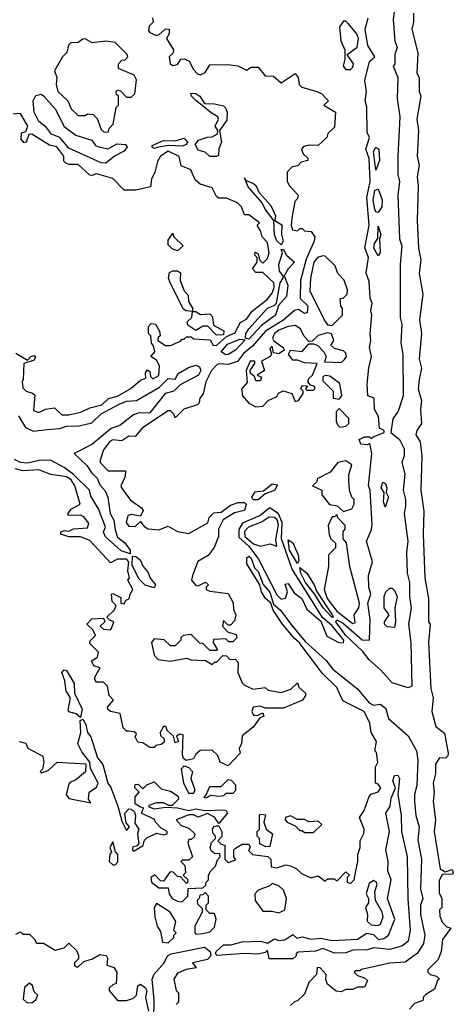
# Model space of a CAD drawing. Extents: x 2668140 to 2765664, y 823621 to 955240.
# Tile 77 of 256: x 2716612 to 2718490, y 835615 to 839886. Entities that reach past the tile are written whole.
import ezdxf

# ---------------------------------------------------------------- set-up
doc = ezdxf.new("R2010")
doc.units = 0

msp = doc.modelspace()

# ---------------------------------------------------------------- linework, layer by layer
at = {"layer": '0CON02XD'}
for points in [[(2718236.7, 839945), (2718230, 839885), (2718237.5, 839795), (2718246.7, 839765), (2718237.5, 839735), (2718237.5, 839695), (2718230, 839685), (2718250, 839635), (2718247.5, 839545), (2718258.8, 839465), (2718250, 839295), (2718250, 839215), (2718256.7, 839185), (2718250, 839125), (2718256.7, 838935), (2718266.7, 838905), (2718260, 838825), (2718260, 838595), (2718266.7, 838565), (2718263.3, 838485), (2718271.2, 838435), (2718273.3, 838255), (2718251.7, 838188.3), (2718227.5, 838155), (2718220, 838095), (2718256.7, 838065), (2718276.7, 838025), (2718276.7, 837995), (2718266.7, 837965), (2718280, 837915), (2718273.3, 837845), (2718283.3, 837805), (2718282.5, 837775), (2718277.5, 837745), (2718293.3, 837625), (2718286.7, 837575), (2718290, 837485), (2718300, 837445), (2718300, 837385), (2718307.5, 837335), (2718296.7, 837265), (2718306.7, 837185), (2718310, 836995), (2718295, 836987.5), (2718225, 837010), (2718176, 837065), (2718125, 837109.2), (2718097.2, 837147.2), (2718024.7, 837214.7), (2717981.2, 837275), (2717985, 837282.5), (2718015, 837266.9), (2718095, 837196.7), (2718127.5, 837195), (2718130, 837285), (2718120, 837355), (2718133.3, 837395), (2718123.8, 837425), (2718123.3, 837475), (2718140, 837535), (2718113.8, 837625), (2718135, 837670), (2718138.8, 837695), (2718130, 837845), (2718123.3, 837865), (2718136.7, 838005), (2718128.3, 838048.3), (2718117.5, 838042.5), (2718090, 838045), (2718082.5, 838065), (2718105, 838077.5), (2718127, 838077), (2718135, 838070), (2718143, 838077), (2718190, 838095), (2718190, 838105), (2718170, 838115), (2718166.7, 838165), (2718148.8, 838195), (2718147.5, 838245), (2718120, 838255), (2718117.5, 838305), (2718123.9, 838376.1), (2718136, 838425), (2718126.7, 838465), (2718133.3, 838495), (2718130, 838525), (2718136.7, 838605), (2718132.5, 838625), (2718138.8, 838655), (2718130.5, 838680.5), (2718125, 838750), (2718113, 838787), (2718122.5, 838855), (2718106.4, 838896.4), (2718125.7, 838994.3), (2718116.2, 839115), (2718130, 839185), (2718125.6, 839284.4), (2718111.2, 839325), (2718127.5, 839375), (2718117.5, 839397.5), (2718116.2, 839506.2), (2718108.8, 839535), (2718114.2, 839575), (2718107.3, 839622.7), (2718126.7, 839705), (2718150, 839725), (2718120, 839775), (2718108.9, 839845), (2718122, 839895)], [(2718317.5, 839915), (2718317.5, 839875), (2718310, 839845), (2718337, 839743), (2718332.5, 839655), (2718342.5, 839635), (2718342.5, 839575), (2718350, 839555), (2718332.5, 839455), (2718340, 839405), (2718333.3, 839295), (2718342.5, 839255), (2718333.3, 839205), (2718337.5, 839165), (2718333.3, 839015), (2718340, 838895), (2718350, 838845), (2718342.5, 838785), (2718357.5, 838695), (2718343.3, 838585), (2718352.5, 838525), (2718342.5, 838415), (2718352.5, 838375), (2718342.5, 838325), (2718337.5, 838285), (2718352.5, 838235), (2718347.5, 838195), (2718352.5, 838135), (2718332.5, 838105), (2718327.5, 838085), (2718346.7, 838055), (2718353.3, 837995), (2718350, 837845), (2718362.5, 837755), (2718360, 837655), (2718367.5, 837465), (2718382.5, 837375), (2718382.5, 837275), (2718390, 837265), (2718382.5, 837185), (2718392.5, 836985), (2718402.5, 836945), (2718397.5, 836885), (2718415, 836820), (2718451.7, 836791.7), (2718467.5, 836705), (2718467, 836693), (2718457, 836683), (2718430, 836685), (2718413.6, 836656.4), (2718412.5, 836615), (2718403.3, 836575), (2718407.5, 836535), (2718402.5, 836495), (2718412.5, 836415), (2718407.5, 836365), (2718433, 836203), (2718455, 836190), (2718485, 836200), (2718490, 836185), (2718485, 836180), (2718441.7, 836178.3), (2718428.3, 836151.7), (2718428.3, 836098.3), (2718440, 836075), (2718440, 836035), (2718430, 836025), (2718431.7, 835998.3), (2718441.7, 835971.7), (2718461.7, 835951.7), (2718480, 835945), (2718443, 835897), (2718437.5, 835845), (2718425, 835810), (2718380, 835765), (2718380, 835755), (2718390, 835745), (2718417, 835737), (2718430, 835725), (2718421.7, 835718.3), (2718408.3, 835681.7), (2718371.7, 835658.3), (2718361.7, 835648.3), (2718358.3, 835631.7), (2718321.7, 835618.3), (2718300, 835595)], [(2717187.5, 839895), (2717190, 839875), (2717172, 839858), (2717169.3, 839839.3), (2717175, 839830), (2717205, 839817.5), (2717215, 839820), (2717243.3, 839846.7), (2717260, 839845), (2717260, 839825), (2717247.5, 839805), (2717277.5, 839755), (2717277, 839743), (2717260, 839725), (2717263.3, 839695), (2717275, 839687.5), (2717295, 839692.5), (2717310, 839715), (2717326.4, 839716.4), (2717346.4, 839706.4), (2717365, 839670), (2717381.7, 839651.7), (2717395, 839647.5), (2717415, 839657.5), (2717435, 839690), (2717515, 839692.5), (2717556.4, 839686.4), (2717595, 839667.5), (2717615, 839680), (2717645, 839680), (2717675, 839642.5), (2717711.7, 839641.7), (2717745, 839612.5), (2717805, 839652.5), (2717817.5, 839635), (2717822.5, 839605), (2717833.9, 839593.9), (2717900, 839575), (2717920, 839565), (2717940, 839545), (2717950, 839535), (2717930, 839515), (2717980, 839485), (2717975, 839420), (2717947, 839393), (2717942.5, 839375), (2717905, 839340), (2717865, 839342.5), (2717840, 839335), (2717833, 839323), (2717840, 839305), (2717860, 839285), (2717860, 839275), (2717831.7, 839268.3), (2717817, 839253), (2717791.7, 839248.3), (2717770, 839225), (2717770, 839185), (2717780, 839165), (2717817.5, 839125), (2717815, 839110), (2717803, 839097), (2717790, 839025), (2717787.5, 838995), (2717793.3, 838975), (2717815, 838970), (2717825, 838980), (2717835, 838980), (2717845, 838970), (2717875, 838967.5), (2717890, 838945), (2717887.5, 838925), (2717853, 838847), (2717828.8, 838755), (2717827, 838677), (2717860, 838645), (2717857.5, 838615), (2717845, 838612.5), (2717819.3, 838629.3), (2717802.5, 838625), (2717756.7, 838585), (2717676.2, 838535), (2717620, 838470), (2717581.3, 838438.7), (2717555, 838403.8), (2717515, 838391.2), (2717475, 838393.3), (2717465, 838387.5), (2717443.3, 838365), (2717417.5, 838315), (2717406.4, 838263.6), (2717392.5, 838245), (2717390, 838225), (2717380, 838215), (2717323, 838197), (2717285, 838160), (2717280, 838175), (2717265, 838190), (2717255, 838190), (2717143.9, 838116.1), (2717111.7, 838078.3), (2717085, 838080), (2717055, 838060), (2717015, 838063.3), (2717002.7, 838057.3), (2716975, 838020), (2716960, 837975), (2716960, 837965), (2716995, 837930), (2717070, 837930), (2717068.8, 837905), (2717050, 837865), (2717052.5, 837855), (2717091.7, 837801.7), (2717139.3, 837769.3), (2717147, 837757), (2717135, 837732.5), (2717095, 837740), (2717080, 837735), (2717072.5, 837705), (2717085, 837690), (2717111.7, 837688.3), (2717135, 837710), (2717150, 837690), (2717168.3, 837678.3), (2717215, 837673.8), (2717255, 837690), (2717295, 837666.2), (2717345, 837657.5), (2717426.4, 837703.6), (2717433, 837727), (2717453, 837747), (2717485, 837750), (2717525, 837780), (2717558.3, 837791.7), (2717585, 837792.5), (2717592.5, 837785), (2717585, 837757.5), (2717543, 837747), (2717493.3, 837716.7), (2717473.6, 837676.4), (2717472.5, 837645), (2717453.6, 837596.4), (2717427.7, 837562.3), (2717383.9, 837536.1), (2717360, 837475), (2717356.2, 837455), (2717375, 837432.5), (2717385, 837430), (2717417, 837447), (2717430, 837435), (2717420, 837425), (2717420, 837415), (2717435, 837407.5), (2717515, 837397.5), (2717537, 837357), (2717538.3, 837328.3), (2717547.5, 837305), (2717541.7, 837278.3), (2717525, 837260), (2717515, 837260), (2717495, 837280), (2717490, 837255), (2717511.7, 837231.7), (2717549.3, 837219.3), (2717552.5, 837205), (2717535, 837187.5), (2717518.3, 837188.3), (2717505, 837200), (2717451.7, 837198.3), (2717450, 837185), (2717465, 837160), (2717470, 837155), (2717465, 837150), (2717435, 837150), (2717405, 837180), (2717391.7, 837181.7), (2717355, 837220), (2717320, 837215), (2717310, 837205), (2717310, 837195), (2717285, 837170), (2717265, 837170), (2717237, 837197), (2717195, 837200), (2717182.5, 837185), (2717195, 837130), (2717211.7, 837111.7), (2717265, 837103.3), (2717335, 837117.5), (2717355, 837110), (2717417, 837107), (2717445, 837090), (2717455, 837100), (2717465, 837100), (2717491.7, 837128.3), (2717507, 837127), (2717521.7, 837111.7), (2717545, 837112.5), (2717558.3, 837098.3), (2717556.7, 837055), (2717575, 837010), (2717585, 837000), (2717622.5, 836982.5), (2717675, 836990), (2717688.3, 836978.3), (2717745, 836967.5), (2717787, 836983), (2717815, 837010), (2717821.7, 836991.7), (2717850, 836965), (2717850, 836955), (2717836.7, 836935), (2717755, 836900), (2717675, 836900), (2717655, 836908.8), (2717622.5, 836905), (2717616.7, 836885), (2717625, 836870), (2717641.7, 836868.3), (2717665, 836880), (2717670, 836865), (2717651.7, 836858.3), (2717623, 836817), (2717575, 836780), (2717573, 836747), (2717562.5, 836725), (2717567.5, 836705), (2717515, 836650), (2717480, 836665), (2717470, 836695), (2717445, 836717.5), (2717393, 836717), (2717375, 836700), (2717365, 836680), (2717332.5, 836672.5), (2717321.7, 836681.7), (2717317, 836697), (2717320, 836785), (2717305, 836787.5), (2717291.7, 836778.3), (2717300, 836755), (2717285, 836750), (2717278.3, 836778.3), (2717251.7, 836801.7), (2717245, 836820), (2717235, 836820), (2717220, 836795), (2717221.7, 836781.7), (2717237, 836767), (2717237, 836753), (2717225, 836742.5), (2717201.7, 836738.3), (2717195, 836730), (2717175, 836730), (2717145, 836750), (2717123, 836753), (2717112.5, 836775), (2717118.3, 836788.3), (2717107.5, 836797.5), (2717085, 836800)], [(2718045, 839670), (2718055, 839680), (2718057.5, 839695), (2718030, 839735), (2718073, 839767), (2718080, 839805), (2718072.5, 839825), (2718035, 839870), (2718025, 839880), (2718015, 839880), (2717997.5, 839855), (2718002.5, 839795), (2718020, 839755), (2718020, 839715), (2718012.5, 839685), (2718025, 839670), (2718045, 839670)], [(2716978.3, 839398.3), (2716995, 839400), (2717000, 839415), (2717017, 839433), (2717030, 839505), (2717040, 839515), (2717040, 839555), (2717031.7, 839561.7), (2717030, 839575), (2717035, 839580), (2717048.3, 839578.3), (2717075, 839550), (2717095, 839550), (2717110, 839565), (2717117.5, 839625), (2717107.5, 839645), (2717040, 839675), (2717040, 839695), (2717055, 839710), (2717068.3, 839711.7), (2717080, 839725), (2717077.5, 839735), (2717025, 839787.5), (2716985, 839793.3), (2716926.1, 839786.1), (2716895, 839803.3), (2716885, 839802.5), (2716865, 839786.7), (2716834, 839786), (2716824, 839776), (2716815.7, 839744.3), (2716796.7, 839725), (2716762.5, 839665), (2716772.5, 839635), (2716770, 839605), (2716777.5, 839575), (2716820, 839535), (2716835, 839500), (2716865, 839470), (2716895, 839470), (2716905, 839477.5), (2716930, 839475), (2716947, 839457), (2716965, 839410), (2716978.3, 839398.3)], [(2716985, 839263.3), (2716965, 839266), (2716825, 839329.2), (2716785.7, 839375.7), (2716749.1, 839389.1), (2716728.3, 839418.3), (2716694.4, 839444.4), (2716674, 839485), (2716670.8, 839535), (2716682.3, 839557.7), (2716705, 839563.8), (2716715, 839556.7), (2716765, 839500), (2716805, 839423.3), (2716855, 839386), (2716925, 839363.3), (2716940.5, 839340.5), (2716954.1, 839334.1), (2716995, 839326.7), (2717032.1, 839347.9), (2717070, 839345), (2717076.7, 839335), (2717065, 839316), (2717022.5, 839295), (2716985, 839263.3)], [(2717465, 839293.3), (2717435, 839293.3), (2717415, 839311.2), (2717385, 839320), (2717372, 839345), (2717387, 839363), (2717425, 839376.7), (2717445, 839377.5), (2717468.3, 839391.7), (2717470, 839405), (2717458.8, 839425), (2717472.5, 839455), (2717470, 839465), (2717445, 839478.8), (2717375, 839536.2), (2717356.7, 839555), (2717353, 839567), (2717375, 839566), (2717392.5, 839555), (2717412.5, 839522.5), (2717455, 839521.2), (2717495, 839512.5), (2717503.8, 839503.8), (2717510, 839485), (2717509.3, 839450.7), (2717477.5, 839405), (2717486.7, 839355), (2717473.8, 839326.2), (2717473, 839297), (2717465, 839293.3)], [(2716825, 838172.5), (2716876.4, 838183.6), (2716915, 838202.5), (2716967.5, 838215), (2716996.4, 838243.6), (2717035, 838253.8), (2717093.6, 838286.4), (2717135, 838322.5), (2717158.3, 838331.7), (2717157.5, 838355), (2717165, 838367.5), (2717175, 838360), (2717178.3, 838338.3), (2717188.3, 838328.3), (2717215, 838342.5), (2717217.5, 838385), (2717205, 838410), (2717180, 838425), (2717197.5, 838445), (2717191.7, 838471.7), (2717183, 838483), (2717180, 838515), (2717170, 838525), (2717170, 838555), (2717181.7, 838568.3), (2717200, 838565), (2717217.5, 838535), (2717220, 838515), (2717211.7, 838508.3), (2717210, 838495), (2717243.6, 838473.6), (2717265, 838472.5), (2717308.3, 838491.7), (2717315, 838500), (2717325, 838500), (2717335, 838510), (2717355, 838510), (2717365, 838502.5), (2717437, 838497), (2717450, 838475), (2717465, 838473.3), (2717507.5, 838512.5), (2717545, 838527.5), (2717567, 838573), (2717595, 838587.5), (2717618.3, 838621.7), (2717685, 838673.3), (2717705, 838700), (2717714, 838725), (2717713.3, 838745), (2717665, 838790), (2717635, 838790), (2717620, 838805), (2717640, 838835), (2717640, 838855), (2717630, 838865), (2717631.7, 838878.3), (2717645, 838870), (2717650, 838845), (2717665, 838830), (2717685, 838850), (2717692.5, 838875), (2717685, 838920), (2717662.5, 838945), (2717657, 838967), (2717640, 838995), (2717650, 839005), (2717605, 839040), (2717585, 839040), (2717572.5, 839075), (2717555, 839092.5), (2717508.3, 839111.7), (2717475, 839112.5), (2717465, 839120), (2717445, 839157.5), (2717393, 839173), (2717371.7, 839191.7), (2717352.5, 839235), (2717311.7, 839251.7), (2717303, 839293), (2717255, 839316), (2717222.5, 839295), (2717208.3, 839271.7), (2717197.5, 839225), (2717182.5, 839195), (2717178.3, 839161.7), (2717115, 839146.7), (2717065, 839147.5), (2717015, 839197.5), (2716945, 839217.5), (2716925, 839210), (2716915, 839212.5), (2716865, 839257.5), (2716825, 839257.5), (2716810, 839265), (2716803, 839273), (2716802.5, 839295), (2716772.5, 839335), (2716741.7, 839341.7), (2716665, 839390), (2716651.7, 839388.3), (2716640, 839355), (2716631.7, 839351.7), (2716618.3, 839368.3), (2716620, 839395), (2716638.3, 839401.7), (2716647.5, 839425), (2716615, 839480), (2716583, 839477)], [(2717195, 839327.5), (2717185, 839333.3), (2717185, 839340), (2717235, 839361.9), (2717285, 839360.6), (2717325, 839372.5), (2717339.2, 839355), (2717333.8, 839345), (2717315, 839338.1), (2717255, 839340), (2717215, 839334), (2717195, 839327.5)], [(2718155, 839233.3), (2718144.4, 839315), (2718155, 839333.3), (2718168, 839325), (2718170.8, 839275), (2718155, 839233.3)], [(2717745, 838910), (2717725, 838926.7), (2717715, 838952.5), (2717712.5, 839015), (2717674.5, 839064.5), (2717662.3, 839092.3), (2717601.2, 839161.2), (2717589.3, 839189.7), (2717585, 839200), (2717589.3, 839189.7), (2717625, 839176), (2717635.6, 839165.6), (2717648.1, 839138.1), (2717699.7, 839079.7), (2717720, 839035), (2717717.5, 839015), (2717746.9, 838996.9), (2717745.8, 838955), (2717753.3, 838925), (2717745, 838910)], [(2718165, 839050), (2718155, 839053.3), (2718148.3, 839068.3), (2718143.3, 839105), (2718150.8, 839145), (2718165, 839153.3), (2718182, 839105), (2718180, 839075), (2718165, 839050)], [(2718165, 838862.5), (2718146.2, 838895), (2718148.8, 838915), (2718163.3, 838936.7), (2718165, 838990), (2718176.2, 838955), (2718170, 838935), (2718173, 838877), (2718165, 838862.5)], [(2717295, 838883.3), (2717271.7, 838891.7), (2717255, 838910), (2717255, 838930), (2717275, 838960), (2717280, 838945), (2717320, 838905), (2717295, 838883.3)], [(2717605, 838501.2), (2717590, 838505), (2717592, 838525), (2717604.5, 838545.5), (2717684.6, 838635.4), (2717714.1, 838645.9), (2717723.9, 838656.1), (2717740, 838745), (2717752.5, 838765), (2717752.5, 838775), (2717737.1, 838795), (2717734.3, 838825), (2717750, 838875), (2717745, 838890), (2717755, 838890), (2717767.5, 838865), (2717802.5, 838835), (2717775, 838806.2), (2717757.5, 838775), (2717773.1, 838735), (2717768, 838685), (2717733, 838647), (2717720, 838605), (2717659.7, 838560.3), (2717605, 838501.2)], [(2717965, 838560), (2718010, 838605), (2718010, 838635), (2718003, 838643), (2718000, 838675), (2718015, 838680), (2718030, 838695), (2718032.5, 838715), (2718017, 838757), (2717990, 838785), (2717978.3, 838818.3), (2717935, 838860), (2717925, 838862.5), (2717902.5, 838855), (2717886.1, 838833.9), (2717871.2, 838765), (2717869.3, 838709.3), (2717935, 838577.5), (2717945, 838562.5), (2717965, 838560)], [(2717465, 838517.5), (2717427, 838557), (2717405, 838557.5), (2717375, 838537.5), (2717340.7, 838560.7), (2717337.5, 838575), (2717357.5, 838595), (2717360, 838620), (2717333, 838623), (2717321.2, 838631.2), (2717263.3, 838745), (2717256.7, 838765), (2717260.7, 838789.3), (2717275, 838797.5), (2717295, 838797.5), (2717308.3, 838788.3), (2717307.5, 838755), (2717325, 838710), (2717341.7, 838691.7), (2717343.6, 838663.6), (2717360, 838635), (2717360, 838620), (2717375, 838620), (2717395, 838607.5), (2717435, 838610), (2717447, 838597), (2717451.7, 838561.7), (2717496.7, 838536.7), (2717495, 838520), (2717465, 838517.5)], [(2717635, 838207.5), (2717665, 838210), (2717687.5, 838235), (2717725, 838252.5), (2717733.6, 838266.4), (2717753, 838277), (2717790, 838265), (2717805, 838230), (2717820, 838235), (2717840, 838265), (2717840, 838275), (2717830, 838285), (2717835, 838300), (2717858.3, 838298.3), (2717850, 838285), (2717855, 838280), (2717885, 838280), (2717890, 838285), (2717890, 838295), (2717871.7, 838301.7), (2717860, 838315), (2717865, 838330), (2717880, 838345), (2717900, 838395), (2717845, 838397.5), (2717815, 838410), (2717795, 838410), (2717776.7, 838435), (2717785, 838452.5), (2717835, 838447.5), (2717865, 838480), (2717885, 838480), (2717903, 838473), (2717930, 838445), (2717940, 838425), (2717931.7, 838401.7), (2718005, 838400), (2718018.3, 838411.7), (2718027.5, 838425), (2718025, 838440), (2718015, 838450), (2717975, 838460), (2717960, 838475), (2717972.5, 838495), (2717963, 838523), (2717945, 838527.5), (2717905, 838516.2), (2717878.3, 838491.7), (2717865, 838490), (2717842.5, 838515), (2717827.5, 838545), (2717805, 838560), (2717775, 838556), (2717735, 838540), (2717716.2, 838525), (2717707.5, 838505), (2717713, 838493), (2717752.5, 838465), (2717757, 838453), (2717735, 838437.5), (2717711.7, 838441.7), (2717705, 838470), (2717695, 838460), (2717702.5, 838435), (2717697.5, 838425), (2717660, 838405), (2717672.5, 838365), (2717640, 838345), (2717660, 838335), (2717655, 838320), (2717635, 838320), (2717628.3, 838338.3), (2717611.7, 838351.7), (2717610, 838365), (2717630, 838395), (2717630, 838405), (2717610, 838405), (2717592.5, 838365), (2717597, 838313), (2717573, 838283), (2717577.5, 838255), (2717605, 838223.3), (2717635, 838207.5)], [(2717505, 838432), (2717484, 838445), (2717511.9, 838478.1), (2717565, 838501.2), (2717588.3, 838498.3), (2717547, 838453), (2717515, 838433.8), (2717505, 838432)], [(2716595, 838440), (2716645, 838410), (2716660, 838425), (2716675, 838430), (2716680, 838425), (2716675, 838410), (2716630, 838395), (2716627.5, 838325), (2716622.5, 838315), (2716625, 838290), (2716640, 838275), (2716667, 838267), (2716677, 838257), (2716671.7, 838191.7), (2716695, 838182.5), (2716723, 838197), (2716763, 838203), (2716795, 838172.5), (2716825, 838172.5)], [(2716607.3, 838167.3), (2716637.3, 838117.3), (2716671.7, 838101.7), (2716730.8, 838109.2), (2716785, 838112.9), (2716815, 838122.9), (2716870, 838125), (2716925, 838137.5), (2716965, 838176), (2717042.1, 838217.9), (2717075, 838232), (2717117.5, 838235), (2717217.8, 838292.2), (2717255, 838330), (2717285, 838327.5), (2717298.6, 838351.4), (2717343.1, 838376.9), (2717375, 838387.5), (2717390.8, 838380.8), (2717397.1, 838365), (2717386, 838345), (2717307.7, 838302.3), (2717280, 838275), (2717242.5, 838265), (2717175, 838181.2), (2717125, 838180), (2717105, 838172.5), (2717045, 838126.7), (2717007.7, 838112.3), (2716925, 838044), (2716847.5, 838005), (2716903, 837953), (2716925, 837918.8), (2716947.5, 837897.5), (2716958.8, 837868.8), (2716982, 837842), (2716994.2, 837815), (2717003.3, 837745), (2717019.4, 837715), (2717025.9, 837674.1), (2717035, 837641.2), (2717067.6, 837617.6), (2717090, 837585), (2717090, 837570), (2717051.7, 837581.7), (2716982, 837645), (2716975.6, 837665), (2716982.9, 837685), (2716953.3, 837765), (2716920.2, 837820.2), (2716913.8, 837845), (2716845, 837913.1), (2716805, 837944.2), (2716745, 837975.8), (2716696.4, 837973.6), (2716645, 837962.5), (2716615.8, 837965.8), (2716589.2, 837979.2)], [(2717995, 838240), (2718007.5, 838255), (2717998.3, 838308.3), (2717955, 838340), (2717935, 838342.5), (2717925, 838337.5), (2717925, 838320), (2717970, 838275), (2717970, 838245), (2717995, 838240)], [(2717998.3, 838118.3), (2718025, 838122.5), (2718037.5, 838135), (2718037, 838157), (2717995, 838200), (2717982.5, 838185), (2717982.5, 838145), (2717988.3, 838128.3), (2717998.3, 838118.3)], [(2717085, 836800), (2717075, 836800), (2717060, 836815), (2717046.4, 836876.4), (2717005, 836886.2), (2716993.3, 836895), (2716992.5, 836905), (2717017.5, 836935), (2717000, 836955), (2716992.5, 836995), (2716975, 837012.5), (2716945, 837013.3), (2716937.5, 837025), (2716937.5, 837035), (2716960, 837075), (2716933.6, 837083.6), (2716923.3, 837105), (2716949.3, 837120.7), (2716953, 837143), (2716915, 837180), (2716915, 837190), (2716940, 837215), (2716929.3, 837239.3), (2716902.5, 837265), (2716925, 837287.5), (2716975, 837290), (2716980, 837275), (2716960, 837255), (2716975, 837242.5), (2717005, 837240), (2717010, 837245), (2717020, 837275), (2717001.7, 837281.7), (2716990, 837295), (2717023, 837327), (2717030, 837345), (2717013, 837363), (2717010, 837395), (2717015, 837397.5), (2717050, 837380), (2717050, 837355), (2717065, 837352.5), (2717071.7, 837368.3), (2717086.2, 837373.8), (2717090, 837395), (2717102.5, 837415), (2717080, 837455), (2717087.5, 837465), (2717080, 837495), (2717084.4, 837535), (2717075, 837545.6), (2717035, 837546.7), (2717005, 837530), (2716915, 837626.7), (2716875, 837643.3), (2716825, 837642.5), (2716790, 837655), (2716790, 837665), (2716805, 837670), (2716825, 837667.5), (2716845, 837677.5), (2716905, 837682.5), (2716911.7, 837701.7), (2716889.3, 837729.3), (2716875, 837737.5), (2716822.5, 837735), (2716822.5, 837745), (2716835, 837762.5), (2716873.3, 837785), (2716851.2, 837865), (2716835, 837890), (2716815, 837903.8), (2716746.4, 837913.6), (2716695, 837934.3), (2716625, 837929.2), (2716592, 837938)], [(2718015, 837752.5), (2718050, 837765), (2718060, 837785), (2718060, 837805), (2718050, 837815), (2718040, 837845), (2718037, 837887), (2718037, 837913), (2718050, 837955), (2718025, 837972.5), (2717990, 837965), (2717956.4, 837923.6), (2717900, 837895), (2717898.3, 837881.7), (2717880, 837865), (2717920, 837845), (2717920, 837825), (2717953.6, 837783.6), (2717987, 837777), (2718015, 837752.5)], [(2717645, 837803.8), (2717623.8, 837803.8), (2717617.5, 837815), (2717631.7, 837838.3), (2717667.5, 837842.5), (2717705, 837872.5), (2717728.3, 837868.3), (2717716.1, 837843.9), (2717675, 837830), (2717645, 837803.8)], [(2718195, 837772.5), (2718187.5, 837795), (2718190, 837835), (2718177.5, 837855), (2718185, 837880), (2718196.7, 837875), (2718202.5, 837855), (2718200, 837835), (2718210, 837815), (2718195, 837772.5)], [(2718015, 837183.3), (2718015.8, 837195), (2717965, 837257.5), (2717923.6, 837293.6), (2717792.5, 837502.5), (2717745.5, 837635), (2717748.9, 837705), (2717732.9, 837742.9), (2717695, 837768.8), (2717653.3, 837735), (2717577.6, 837702.4), (2717561.4, 837675), (2717561.5, 837641.5), (2717605, 837602.9), (2717646.9, 837546.9), (2717725, 837392), (2717745, 837373.3), (2717763, 837377), (2717772.5, 837405), (2717762.5, 837437.5), (2717775, 837440), (2717800.7, 837400.7), (2717833.3, 837375), (2717855, 837330), (2717916.7, 837276.7), (2717942.9, 837212.9), (2717994.2, 837184.2), (2718015, 837183.3)], [(2717725, 837602.5), (2717721.7, 837631.7), (2717732.7, 837695), (2717726.7, 837716.7), (2717715, 837727.1), (2717692.1, 837727.9), (2717661.7, 837708.3), (2717603.3, 837685), (2717585, 837666.7), (2717587.5, 837645), (2717625, 837612.5), (2717655, 837603.3), (2717695, 837612.5), (2717725, 837602.5)], [(2718055, 837267.5), (2718065, 837270), (2718060, 837305), (2718081.2, 837335), (2718083.3, 837355), (2718042.5, 837515), (2718027, 837617), (2718012.5, 837635), (2718012.5, 837665), (2718021.7, 837678.3), (2718021.7, 837691.7), (2717990, 837725), (2717985, 837740), (2717975, 837730), (2717965, 837730), (2717948.3, 837691.7), (2717953, 837653), (2717960, 837635), (2717980, 837615), (2717980, 837595), (2717950, 837565), (2717950, 837515), (2717931.2, 837415), (2717944.4, 837375), (2717985, 837320.8), (2718045, 837273.8), (2718055, 837267.5)], [(2717815, 837527.5), (2717780.8, 837585), (2717775, 837630), (2717795, 837617.5), (2717818.8, 837565), (2717820.7, 837539.3), (2717815, 837527.5)], [(2716610, 836755), (2716638.3, 836748.3), (2716647, 836727), (2716711.7, 836691.7), (2716716.7, 836665), (2716710, 836635), (2716700, 836625), (2716705, 836620), (2716735, 836630), (2716773.6, 836666.4), (2716898.3, 836658.3), (2716896.4, 836623.6), (2716853, 836587), (2716830.7, 836579.3), (2716825, 836570), (2716812.5, 836525), (2716825, 836507.5), (2716920, 836490), (2716910, 836505), (2716913.3, 836535), (2716945, 836557.5), (2716951.2, 836575), (2716918.3, 836638.3), (2716916.1, 836666.1), (2716881.2, 836711.2), (2716863.8, 836745), (2716876.2, 836795), (2716874, 836846), (2716885, 836852.5), (2716898.8, 836828.8), (2716906, 836795), (2716920, 836775), (2716948.8, 836685), (2716972, 836655), (2716993.8, 836575), (2717006, 836556), (2717037.5, 836475), (2717055, 836410), (2717075, 836370), (2717087.5, 836385), (2717072.5, 836402.5), (2717066.7, 836445), (2717085, 836463.3), (2717095, 836462.5), (2717108.8, 836448.8), (2717113.6, 836433.6), (2717110.7, 836400.7), (2717127.5, 836375), (2717122.5, 836355), (2717127.5, 836312.5), (2717118.3, 836301.7), (2717101.7, 836298.3), (2717100, 836285), (2717105, 836280), (2717146.4, 836303.6), (2717153, 836327), (2717163, 836337), (2717205, 836357.5), (2717235, 836350), (2717250, 836355), (2717250, 836365), (2717225, 836380), (2717200, 836405), (2717196.4, 836416.4), (2717140, 836445), (2717148.3, 836468.3), (2717135, 836470), (2717112.5, 836485), (2717112.5, 836515), (2717130, 836535), (2717110, 836555), (2717111.7, 836568.3), (2717125, 836570), (2717145, 836550), (2717163, 836567), (2717195, 836580), (2717225, 836550), (2717265, 836540), (2717298.3, 836518.3), (2717300, 836505), (2717271.7, 836478.3), (2717258.3, 836478.3), (2717235, 836490), (2717205, 836490), (2717171.7, 836478.3), (2717171.7, 836471.7), (2717195, 836463.3), (2717245, 836470), (2717295, 836467.5), (2717345, 836456.7), (2717375, 836463.3), (2717415, 836456.7), (2717495, 836458.8), (2717506.1, 836456.1), (2717512.5, 836445), (2717475, 836400), (2717455, 836427.5), (2717425, 836442.5), (2717385, 836427.5), (2717365, 836436.7), (2717345, 836437.5), (2717290, 836415), (2717311.7, 836391.7), (2717345, 836380), (2717370, 836355), (2717368.3, 836341.7), (2717355, 836330), (2717345, 836330), (2717340, 836315), (2717360, 836255), (2717345, 836240), (2717315, 836240), (2717310, 836235), (2717327, 836217), (2717330, 836185), (2717320, 836175), (2717338.3, 836158.3), (2717340, 836145), (2717335, 836140), (2717308.3, 836168.3), (2717295, 836170), (2717275, 836190), (2717261.7, 836188.3), (2717235, 836150), (2717221.7, 836151.7), (2717197, 836177), (2717180, 836165), (2717182.5, 836145), (2717215, 836120), (2717255, 836120), (2717260, 836095), (2717272.5, 836075), (2717295, 836062.5), (2717315, 836060), (2717340, 836085), (2717341.7, 836118.3), (2717405, 836120), (2717418.3, 836131.7), (2717420, 836145), (2717430, 836155), (2717430, 836175), (2717440, 836195), (2717460, 836215), (2717468.3, 836241.7), (2717480, 836255), (2717478.3, 836268.3), (2717455, 836270), (2717441.2, 836281.2), (2717436.7, 836295), (2717443, 836317), (2717460, 836335), (2717460, 836345), (2717448.3, 836358.3), (2717447.5, 836375), (2717453.6, 836386.4), (2717465, 836390), (2717475, 836390), (2717487, 836363), (2717487, 836343), (2717470, 836325), (2717485, 836310), (2717500, 836305), (2717500, 836245), (2717515, 836230), (2717548.3, 836241.7), (2717540, 836255), (2717540, 836285), (2717547, 836293), (2717575, 836310), (2717605, 836310), (2717610, 836295), (2717603, 836283), (2717620, 836265), (2717687, 836257), (2717700, 836245), (2717701.7, 836211.7), (2717725, 836207.5), (2717765, 836220), (2717785, 836216.7), (2717810, 836205), (2717833, 836183), (2717873.6, 836163.6), (2717905, 836172.5), (2717935, 836150), (2717945, 836160), (2717975, 836160), (2717985, 836150), (2718025, 836190), (2718040, 836175), (2718030, 836165), (2718030, 836145), (2718045, 836140), (2718060, 836155), (2718067.5, 836195), (2718076.7, 836235), (2718076.2, 836265), (2718086.7, 836295), (2718086.7, 836325), (2718103, 836357), (2718103.3, 836375), (2718083.8, 836426.2), (2718103.6, 836456.4), (2718125, 836517.5), (2718135, 836527.5), (2718165, 836537.5), (2718176.7, 836555), (2718165, 836570), (2718152.5, 836575), (2718152.5, 836645), (2718162.5, 836665), (2718157, 836707), (2718150, 836715), (2718156.7, 836755), (2718134.1, 836794.1), (2718128, 836835), (2718103.8, 836885), (2718012.3, 836932.3), (2717985, 836990), (2717922.3, 837052.3), (2717823.9, 837183.9), (2717801.7, 837201.7), (2717750, 837265), (2717710, 837325), (2717700, 837355), (2717675.9, 837375.9), (2717660, 837405), (2717652.5, 837435), (2717596.4, 837526.4), (2717596.4, 837553.6), (2717605, 837558.8), (2717615, 837551.2), (2717628.8, 837508.8), (2717645, 837493.3), (2717666.4, 837436.4), (2717695, 837403.3), (2717711.7, 837351.7), (2717741.2, 837325), (2717786, 837265)], [(2717195, 837422), (2717155, 837433.3), (2717128.9, 837458.9), (2717099.4, 837519.4), (2717100.8, 837559.2), (2717115, 837557.5), (2717133.2, 837543.2), (2717146, 837515), (2717168.3, 837488.3), (2717175, 837466.2), (2717200, 837435), (2717195, 837422)], [(2717965, 837293.8), (2717926.2, 837335), (2717888, 837398), (2717849.2, 837445), (2717830, 837485), (2717825, 837510), (2717856, 837485), (2717888, 837435), (2717897.3, 837407.3), (2717966, 837305), (2717970, 837295), (2717965, 837293.8)], [(2718235, 837250), (2718203, 837253), (2718192.5, 837265), (2718192.5, 837275), (2718212.5, 837305), (2718191.2, 837335), (2718190, 837385), (2718197.5, 837405), (2718215, 837420), (2718225, 837420), (2718235, 837410), (2718247.5, 837385), (2718237.5, 837335), (2718240, 837275), (2718235, 837250)], [(2717786, 837265), (2717848.6, 837188.6), (2717937.9, 837107.9), (2717968.9, 837068.9), (2718074.5, 836984.5), (2718125, 836923.3), (2718145, 836912.5), (2718175, 836917.5), (2718198.3, 836898.3), (2718210, 836855), (2718295, 836780), (2718330, 836715), (2718336.7, 836675), (2718332.5, 836565), (2718322.5, 836525), (2718322.5, 836495), (2718327.5, 836435), (2718342.5, 836385), (2718337, 836327), (2718352.5, 836245), (2718347.5, 836115), (2718357.5, 836075), (2718347.5, 836045), (2718347.5, 836005), (2718366.7, 835915), (2718360.7, 835879.3), (2718335, 835837.5), (2718281.7, 835798.3), (2718215, 835793.3), (2718093, 835767), (2718085, 835760), (2718065, 835760), (2718060, 835755), (2718075, 835740), (2718105, 835730), (2718118.3, 835718.3), (2718105, 835690), (2718075, 835690), (2718055, 835680), (2718025, 835680), (2718005, 835670), (2717983, 835673), (2717943.9, 835703.9), (2717937.5, 835725), (2717940, 835745), (2717913, 835773), (2717900, 835775), (2717897.5, 835745), (2717865, 835710), (2717845, 835660), (2717815, 835630), (2717803, 835627), (2717785, 835610)], [(2716875, 836860), (2716856.7, 836875), (2716824.5, 836884.5), (2716821.7, 836891.7), (2716832, 836945), (2716813.4, 836973.4), (2716808.1, 837018.1), (2716793.8, 837055), (2716805, 837066.2), (2716815, 837063.3), (2716847.5, 837007.5), (2716848.8, 836965), (2716882.9, 836895), (2716875, 836860)], [(2717365, 836530), (2717345, 836530), (2717322.5, 836575), (2717313.3, 836636.7), (2717325, 836650), (2717345, 836642.5), (2717360, 836625), (2717352.5, 836595), (2717370, 836545), (2717365, 836530)], [(2717415, 836510), (2717410, 836515), (2717418.3, 836521.7), (2717435, 836560), (2717485, 836560), (2717515, 836590), (2717528.3, 836588.3), (2717547, 836567), (2717547, 836543), (2717535, 836530), (2717505, 836530), (2717495, 836520), (2717475, 836517.5), (2717438.3, 836521.7), (2717425, 836512.5), (2717415, 836510)], [(2717693, 835813), (2717685, 835850), (2717675, 835840), (2717645, 835832.5), (2717585, 835836.2), (2717467.5, 835827.5), (2717460, 835835), (2717462.5, 835845), (2717495, 835873.3), (2717525.9, 835874.1), (2717575, 835886.7), (2717655, 835890), (2717685, 835880), (2717715, 835900), (2717735, 835892.5), (2717760, 835895), (2717795, 835917.5), (2717812.5, 835902.5), (2717835, 835907.5), (2717875, 835897.5), (2717915, 835902.5), (2717965, 835892.5), (2718075, 835898), (2718115, 835924), (2718145, 835918), (2718166.4, 835896.4), (2718189.5, 835900.5), (2718208.8, 835915), (2718236.7, 835985), (2718205.7, 836075), (2718221.2, 836155), (2718206, 836195), (2718208, 836235), (2718197.5, 836285), (2718214, 836365), (2718197.5, 836445), (2718216.7, 836475), (2718220.7, 836509.3), (2718240, 836555), (2718227.5, 836585), (2718235, 836607.5), (2718250, 836610), (2718256.7, 836595), (2718250, 836525), (2718264, 836435), (2718266.2, 836365), (2718290, 836255), (2718293.6, 836073.6), (2718303.9, 835936.1), (2718295, 835890), (2718270.7, 835869.3), (2718215, 835853.8), (2718145, 835860), (2718118.8, 835851.2), (2718055, 835850.8), (2718025, 835838), (2717975, 835837.5), (2717925, 835857.5), (2717893.6, 835846.4), (2717818.3, 835841.7), (2717810, 835835), (2717810, 835825), (2717795, 835813.3), (2717693, 835813)], [(2717678.3, 836298.3), (2717651.7, 836311.7), (2717650, 836335), (2717640, 836345), (2717640, 836365), (2717650, 836375), (2717650, 836435), (2717655, 836440), (2717677, 836437), (2717670, 836405), (2717680, 836375), (2717707.5, 836355), (2717695, 836300), (2717678.3, 836298.3)], [(2717885, 836360), (2717920, 836395), (2717905, 836410), (2717865, 836407.5), (2717845, 836417.5), (2717815, 836417.5), (2717785, 836432.5), (2717763.9, 836426.1), (2717762.5, 836415), (2717770, 836405), (2717805, 836390), (2717825, 836370), (2717835, 836370), (2717845, 836360), (2717885, 836360)], [(2717025, 836220), (2717036.4, 836233.6), (2717036.7, 836265), (2717026.4, 836276.4), (2717015, 836320), (2717002.5, 836295), (2717010, 836275), (2717003, 836267), (2717000, 836235), (2717015, 836220), (2717025, 836220)], [(2718163, 835957), (2718175, 835962.5), (2718186.7, 835995), (2718182.5, 836015), (2718152.5, 836065), (2718150, 836105), (2718160, 836135), (2718156.4, 836146.4), (2718145, 836152.5), (2718125, 836140), (2718113.3, 836095), (2718122.5, 836075), (2718122.5, 836055), (2718110, 836035), (2718118.8, 836005), (2718116.4, 835976.4), (2718135, 835960), (2718163, 835957)], [(2717735, 836012.5), (2717760, 836025), (2717767.5, 836075), (2717755, 836110), (2717735, 836130), (2717705, 836140), (2717695, 836130), (2717645, 836110), (2717630, 836095), (2717632.5, 836065), (2717665, 836020), (2717705, 836020), (2717735, 836012.5)], [(2717375, 835920), (2717405, 835922.5), (2717435, 835930), (2717455, 835950), (2717462.5, 835985), (2717455, 836010), (2717435, 836010), (2717420, 836025), (2717420, 836045), (2717430, 836055), (2717430, 836085), (2717415, 836100), (2717405, 836090), (2717391.7, 836088.3), (2717390, 836075), (2717380, 836065), (2717381.7, 836051.7), (2717401.7, 836031.7), (2717402.5, 836015), (2717370, 835955), (2717370, 835925), (2717375, 835920)], [(2717255, 835882.5), (2717280, 835905), (2717280, 835915), (2717290, 835925), (2717280, 835935), (2717287.5, 835975), (2717263.3, 836015), (2717205, 836052.5), (2717194.3, 836035), (2717196.7, 835995), (2717207.5, 835955), (2717221.7, 835931.7), (2717230, 835885), (2717255, 835882.5)], [(2716595, 835920), (2716615, 835930), (2716625, 835920), (2716655, 835920), (2716675, 835900), (2716685, 835880), (2716715, 835880), (2716765, 835850), (2716805, 835860), (2716825, 835880), (2716858.3, 835848.3), (2716867, 835827), (2716867, 835813), (2716850, 835795), (2716850, 835785), (2716858.3, 835778.3), (2716865, 835777.5), (2716889.3, 835800.7), (2716927, 835813), (2716958.3, 835831.7), (2716986.7, 835826.7), (2716992.5, 835815), (2716990, 835785), (2717020, 835775), (2717032.5, 835755), (2717030, 835705), (2717015, 835700), (2717000, 835685), (2717000, 835675), (2717035, 835632.5), (2717075, 835632.5), (2717105, 835642.5), (2717117.5, 835655), (2717123.8, 835695), (2717135, 835703.3), (2717157.3, 835687.3), (2717162, 835675), (2717156.7, 835645), (2717170, 835585)], [(2717190.8, 835465), (2717194, 835635), (2717185.9, 835724.1), (2717194.3, 835745.7), (2717237.5, 835795), (2717252.5, 835825), (2717267.5, 835835), (2717413, 835863), (2717437.5, 835845), (2717440, 835825), (2717425, 835810), (2717360, 835795), (2717376.4, 835773.6), (2717333, 835767), (2717295, 835750), (2717280, 835725), (2717290, 835675), (2717300, 835665), (2717300, 835625), (2717290, 835615)], [(2716665, 835622.5), (2716682.5, 835635), (2716690, 835655), (2716675, 835670), (2716667, 835697), (2716655, 835707.5), (2716632, 835688), (2716627, 835637), (2716643, 835623), (2716665, 835622.5)]]:
    msp.add_lwpolyline(points, dxfattribs=at)

doc.saveas('drawing.dxf')
